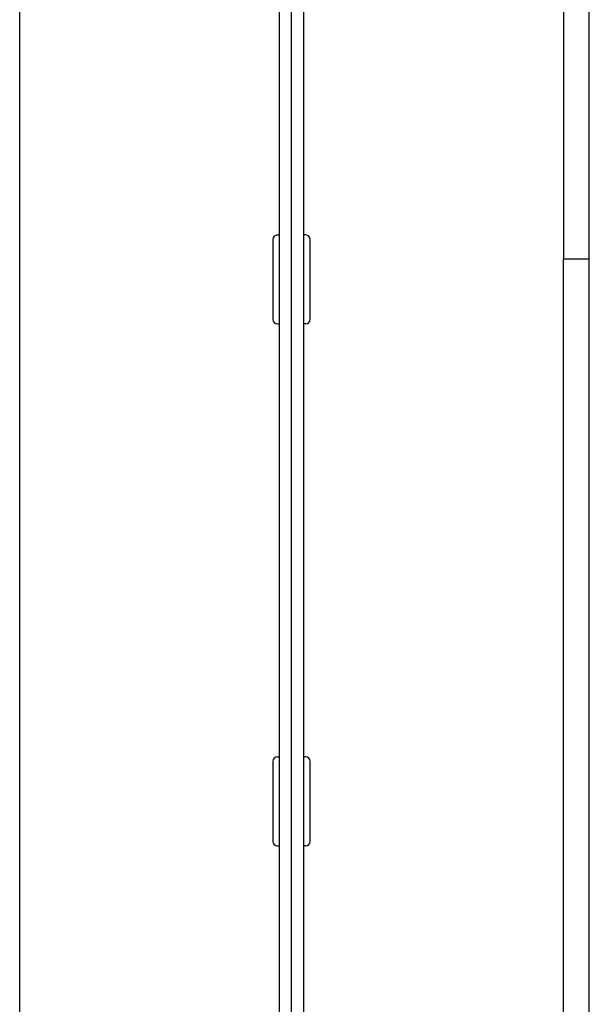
# Model space of a CAD drawing. Extents: x 0 to 796, y 0 to 496.
# Tile 214 of 222: x 719.22 to 720.5, y 289.03 to 291.25. Entities that reach past the tile are written whole.
import ezdxf

# ---------------------------------------------------------------- set-up
doc = ezdxf.new("R2010")
doc.units = 0
doc.header["$LTSCALE"] = 12
doc.header["$MEASUREMENT"] = 0
doc.layers.add('X', color=1, linetype='CONTINUOUS')

msp = doc.modelspace()

# ---------------------------------------------------------------- linework, layer by layer
at = {"layer": 'X'}
for p, q in [((720.5007, 283.01043), (720.5007, 297.80103)), ((719.8037, 287.4249), (719.8037, 292.7299)), ((719.8307, 287.4249), (719.8307, 292.7299)), ((719.8307, 287.4249), (719.8307, 292.7299)), ((719.8577, 292.7299), (719.8577, 287.4249)), ((719.2187, 288.0189), (719.2187, 292.1359)), ((720.4427, 292.1359), (720.4427, 290.7114)), ((719.7887, 290.7554), (719.7887, 290.5754)), ((719.7987, 290.7654), (719.8037, 290.7654)), ((719.8627, 290.7654), (719.8577, 290.7654)), ((719.8727, 290.5754), (719.8727, 290.7554)), ((720.4427, 287.4564), (720.4427, 290.7114)), ((720.4427, 290.7114), (720.5007, 290.7114)), ((719.7987, 290.5654), (719.8037, 290.5654)), ((719.8627, 290.5654), (719.8577, 290.5654)), ((719.7887, 289.5794), (719.7887, 289.3994)), ((719.7987, 289.5894), (719.8037, 289.5894)), ((719.8627, 289.5894), (719.8577, 289.5894)), ((719.8727, 289.3994), (719.8727, 289.5794)), ((719.7987, 289.3894), (719.8037, 289.3894)), ((719.8627, 289.3894), (719.8577, 289.3894))]:
    msp.add_line(p, q, dxfattribs=at)
for centre, start, end in [((719.7987, 290.7554), 90, 180), ((719.8627, 290.7554), 360, 90), ((719.7987, 290.5754), 180, 270), ((719.8627, 290.5754), 270, 360), ((719.7987, 289.5794), 90, 180), ((719.8627, 289.5794), 0, 90), ((719.7987, 289.3994), 180, 270), ((719.8627, 289.3994), 270, 0)]:
    msp.add_arc(centre, 0.01, start, end, dxfattribs=at)

doc.saveas('drawing.dxf')
